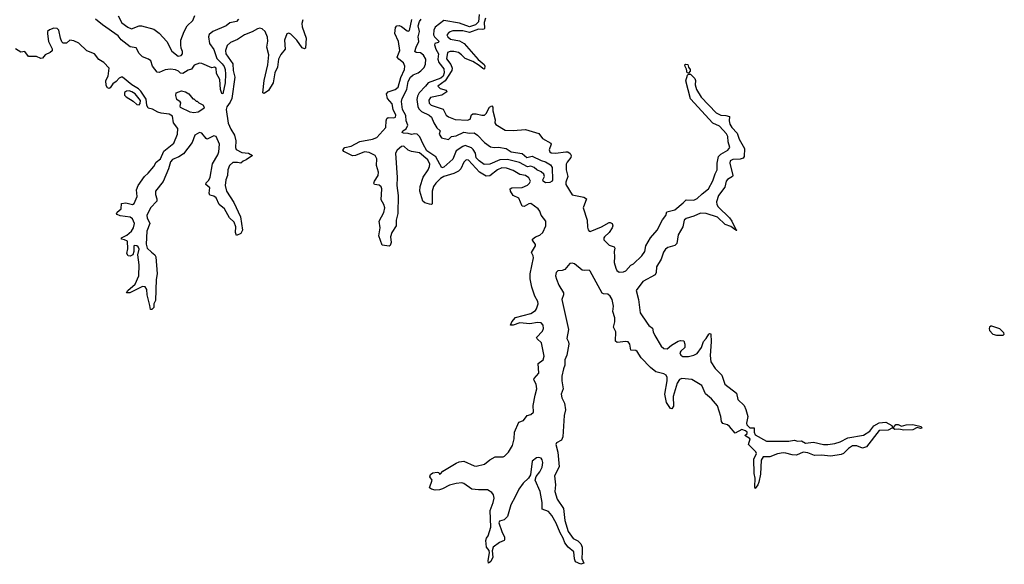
# Model space of a CAD drawing. Extents: x 2528690 to 2677062, y 911844 to 1023253.
# Tile 85 of 145: x 2611165 to 2619986, y 956092 to 960970. Entities that reach past the tile are written whole.
import ezdxf

# ---------------------------------------------------------------- set-up
doc = ezdxf.new("R2010")
doc.units = 0

msp = doc.modelspace()

# ---------------------------------------------------------------- linework, layer by layer
at = {"layer": '0CON10XD'}
for points in [[(2613124.2, 960975), (2613108, 960955), (2613047.7, 960942.3), (2613015, 960916.2), (2612895, 960862.7), (2612862.2, 960837.8), (2612855.5, 960815), (2612865.6, 960755.6), (2612905, 960702.9), (2612931.8, 960621.8), (2612978.9, 960575), (2612995, 960550), (2613005.8, 960525), (2613007.7, 960482.3), (2613004.4, 960405), (2612985, 960306.7), (2612975, 960307.5), (2612965, 960343.3), (2612957.8, 960435), (2612927.7, 960487.7), (2612923.3, 960535), (2612910, 960545), (2612885, 960537.5), (2612795, 960578.2), (2612775, 960580), (2612728.3, 960561.7), (2612703.1, 960526.9), (2612675, 960519.2), (2612625, 960489.2), (2612605, 960491.8), (2612587.8, 960507.8), (2612559.8, 960519.8), (2612516.8, 960526.8), (2612468.5, 960521.5), (2612415, 960496.9), (2612395, 960500.3), (2612353, 960555), (2612340.8, 960600.8), (2612317.4, 960617.4), (2612265, 960638.2), (2612235, 960667.5), (2612208.3, 960718.3), (2612155, 960725.5), (2612075, 960789.2), (2612046.5, 960826.5), (2611906, 960925), (2611845, 960973.1)], [(2612046.1, 961005), (2612081.1, 960941.1), (2612132, 960902), (2612165, 960888.9), (2612235, 960914.4), (2612255, 960915.5), (2612365, 960885.6), (2612415, 960848.1), (2612483.3, 960775), (2612527.9, 960687.9), (2612585, 960643.1), (2612612, 960648), (2612624.4, 960665), (2612624.4, 960685), (2612611.5, 960715), (2612607.9, 960745), (2612608.8, 960785), (2612637.1, 960865), (2612665, 960915.6), (2612716, 960964), (2612733.7, 961006.3)], [(2613700, 960970), (2613691.5, 960935), (2613694.7, 960904.7), (2613730, 960805), (2613725.7, 960714.3), (2613715, 960709.2), (2613695, 960719.2), (2613647.2, 960787.2), (2613595, 960841.2), (2613575, 960850.5), (2613556.4, 960843.6), (2613537.1, 960785), (2613541.8, 960705), (2613505, 960659.4), (2613484.3, 960615.7), (2613474.7, 960545.3), (2613451.3, 960495), (2613435.8, 960405), (2613393.9, 960336.1), (2613355, 960310), (2613342.5, 960315), (2613354.4, 960425.6), (2613388, 960565), (2613397.4, 960655), (2613377.7, 960725), (2613388.1, 960778.1), (2613385, 960813.8), (2613363.8, 960865), (2613338.3, 960888.3), (2613315, 960893.3), (2613295, 960889.2), (2613248, 960862), (2613177.5, 960835), (2613116.7, 960793.3), (2613054, 960765), (2613022.4, 960737.6), (2613007.6, 960695), (2613011.5, 960665), (2613074.7, 960574.7), (2613076, 960515), (2613091.5, 960455), (2613064.8, 960265), (2613050.1, 960229.9), (2613021.4, 960188.6), (2613014.4, 960165.6), (2613032, 960042), (2613055, 959988.5), (2613087.6, 959935), (2613099.5, 959885), (2613097.1, 959825), (2613105, 959807.5), (2613155, 959780.7), (2613215.4, 959775.4), (2613251.2, 959755), (2613195, 959714), (2613166, 959704), (2613145, 959684.5), (2613115, 959692), (2613075, 959692.3), (2613043.3, 959665), (2613029.4, 959625), (2613027.6, 959575), (2613010.6, 959535), (2613005.3, 959485), (2613017.5, 959435), (2613082.6, 959332.6), (2613142.1, 959205), (2613161.4, 959085), (2613146.2, 959053.8), (2613108.3, 959038.3), (2613099.4, 959065), (2613100.6, 959115), (2613085.8, 959155), (2613045, 959195.8), (2612999.6, 959275), (2612950.5, 959315), (2612923.9, 959375), (2612905, 959390), (2612868.7, 959398.7), (2612863.1, 959415), (2612867.1, 959465), (2612831.9, 959495), (2612835, 959508), (2612857.9, 959532.1), (2612871.9, 959558.1), (2612891.1, 959678.9), (2612938.3, 959758.3)], [(2617096.1, 957756.1), (2617075, 957746.8), (2617055.3, 957715), (2617020.4, 957595), (2617021.9, 957508.1), (2617006.4, 957483.6), (2616995, 957486.7), (2616960.6, 957540.6), (2616943.8, 957615), (2616966.2, 957735), (2616964.7, 957765), (2616955.9, 957785), (2616935, 957798.9), (2616865, 957814.7), (2616815.3, 957855), (2616731.2, 957941.2), (2616695, 957998.7), (2616683.7, 958006.3), (2616640.9, 958010.9), (2616630.7, 958065), (2616615, 958084.5), (2616595, 958087.3), (2616518.3, 958078.3), (2616501.8, 958091.8), (2616504.3, 958175), (2616485.5, 958215), (2616497.4, 958265), (2616495, 958298.8), (2616478.6, 958355), (2616484.8, 958405.2), (2616472.4, 958465), (2616455, 958494.7), (2616435, 958511), (2616394.2, 958514.2), (2616381.4, 958521.4), (2616275, 958718.4), (2616265, 958725.2), (2616225, 958722.7), (2616205, 958727.8), (2616135, 958784.3), (2616115, 958789.1), (2616094.6, 958785.4), (2616047.3, 958732.7), (2616025, 958724.4), (2615985, 958721.7), (2615969.8, 958705), (2615965.2, 958675), (2615973.5, 958645), (2615995, 958592.1), (2616035.9, 958525), (2616037.2, 958505), (2616021.2, 958465), (2616082.7, 958195), (2616065.6, 958115), (2616080.9, 958085), (2616083.1, 958065), (2616065.4, 957965), (2616049.3, 957925), (2616047.5, 957875), (2616035, 957844), (2616022.3, 957777.7), (2616020.5, 957735), (2616034.6, 957665), (2616015.4, 957615), (2616021.8, 957581.8), (2616046.2, 957535), (2616055.6, 957475), (2616041.8, 957425), (2616031.1, 957235), (2616017.1, 957205), (2615975, 957180.9), (2615967.5, 957165), (2615986.1, 957096.1), (2615997.9, 956965), (2615956.5, 956885), (2615964.4, 956805), (2615958.6, 956745), (2615979.4, 956675), (2616035, 956592.5), (2616048.1, 956485), (2616077.1, 956385), (2616123.2, 956323.2), (2616165, 956302.9), (2616192, 956275), (2616204.2, 956245), (2616204, 956204), (2616199.2, 956145), (2616217.3, 956102.7), (2616192.3, 956092.3), (2616145, 956113.8), (2616135, 956140), (2616128.8, 956205), (2616077.5, 956245), (2616049.2, 956285), (2616034.4, 956325), (2616005.6, 956375), (2615972.1, 956462.1), (2615930.5, 956530.5), (2615902.5, 956565), (2615845.6, 956585.6), (2615846.6, 956645), (2615828.8, 956745), (2615781.4, 956845), (2615790.3, 956879.7), (2615825, 956920.8), (2615845, 956961.2), (2615851.9, 957005), (2615846.7, 957026.7), (2615835, 957041.8), (2615815, 957049.1), (2615795, 957044.4), (2615755.8, 957015), (2615740, 956895), (2615722, 956865), (2615675, 956818.8), (2615635.7, 956765), (2615603.5, 956696.5), (2615565.6, 956624.4), (2615535, 956520), (2615505, 956492), (2615462.7, 956477.3), (2615456.7, 956465), (2615482.5, 956385), (2615506.4, 956336.4), (2615508.7, 956311.3), (2615505, 956304.2), (2615463, 956287), (2615405, 956246.7), (2615397.9, 956212.1), (2615402, 956155), (2615385, 956117.5), (2615365, 956102.5), (2615362.5, 956125), (2615374.4, 956195), (2615370, 956215), (2615347.5, 956245), (2615341, 956305), (2615345.3, 956325), (2615361.7, 956348.3), (2615385.4, 956425), (2615380, 956575), (2615407.1, 956645), (2615414.2, 956685), (2615409.2, 956715), (2615395, 956736), (2615355, 956760), (2615275, 956759.2), (2615215, 956766.2), (2615145, 956815.8), (2615125, 956820.8), (2615076, 956816), (2615015, 956800), (2614953, 956767), (2614925, 956758.8), (2614886.4, 956756.4), (2614855, 956764), (2614837, 956777), (2614860, 956845), (2614840, 956875), (2614845, 956897.5), (2614865, 956910), (2614905, 956917.5), (2614920, 956915), (2614925, 956900), (2614935, 956902.5), (2614955, 956927.5), (2615075, 956998.8), (2615101.4, 957008.6), (2615145, 957015.8), (2615235, 956974.2), (2615255, 956970.8), (2615329.7, 956990.3), (2615375, 957028), (2615425, 957056), (2615495, 957056), (2615508.8, 957061.2), (2615545, 957098), (2615579.6, 957155), (2615594.6, 957215), (2615597.5, 957275), (2615636, 957365), (2615678.8, 957381.2), (2615710, 957425), (2615744.7, 957435.3), (2615766.9, 957455), (2615764.6, 957515), (2615781.5, 957608.5), (2615798.1, 957665), (2615791.9, 957705), (2615772.1, 957745), (2615772.5, 957755), (2615815.8, 957805), (2615809.1, 957890.9), (2615852.9, 957925), (2615863.8, 957956.2), (2615840.4, 958075), (2615800.2, 958110.2), (2615794.2, 958125), (2615849.3, 958180.7), (2615856.8, 958205), (2615853.4, 958235), (2615835, 958254.1), (2615805, 958258.3), (2615735, 958246.4), (2615646.2, 958253.8), (2615585, 958234.4), (2615562.5, 958235), (2615574.2, 958265), (2615606.1, 958303.9), (2615745, 958339.7), (2615785, 958364.7), (2615795, 958381.1), (2615808.1, 958425), (2615807.8, 958445), (2615780, 958495), (2615752.5, 958575), (2615739, 958649), (2615737.4, 958692.6), (2615767.8, 958837.8), (2615765.8, 958855.8), (2615748.5, 958885), (2615785, 958944.3), (2615786, 958955), (2615760, 958995), (2615759.4, 959005), (2615784.3, 959025), (2615825, 959041.3), (2615850, 959065), (2615878.7, 959125), (2615878.3, 959165), (2615837.7, 959217.7), (2615824.7, 959255), (2615810.7, 959275), (2615745, 959322.9), (2615725, 959320.8), (2615685, 959297.1), (2615665, 959300), (2615635, 959370), (2615584.7, 959394.7), (2615561.9, 959435), (2615560, 959455), (2615572.5, 959465), (2615665, 959468.2), (2615715, 959489.2), (2615732.1, 959505), (2615739.7, 959525), (2615726.9, 959555), (2615695, 959574.2), (2615645, 959584.7), (2615585, 959617.8), (2615525, 959640.7), (2615485, 959642.5), (2615445.8, 959624.2), (2615375, 959570.9), (2615345, 959567.1), (2615285, 959605.2), (2615185, 959711.8), (2615165, 959714.6), (2615143.5, 959695), (2615116.6, 959635), (2615096.5, 959613.5), (2615055, 959592), (2614965, 959566.6), (2614935, 959546.7), (2614891.3, 959505), (2614872.7, 959475), (2614860, 959435), (2614858.8, 959321.2), (2614853.9, 959316.1), (2614835, 959317.1), (2614795, 959330.6), (2614777.1, 959345), (2614748.9, 959435), (2614751.5, 959475), (2614779.6, 959560.4), (2614825.2, 959624.8), (2614837.2, 959655), (2614837.6, 959675), (2614821.9, 959715), (2614745, 959776.1), (2614675, 959789.5), (2614645, 959802.2), (2614605, 959836.9), (2614585, 959835.6), (2614545, 959801.1), (2614531.7, 959775), (2614546.3, 959556.3), (2614544.7, 959485), (2614554.7, 959394.7), (2614553.1, 959235), (2614536.2, 959175), (2614536.7, 959125), (2614498.5, 959065), (2614487.1, 959025), (2614491.2, 958975), (2614485, 958946.2), (2614475, 958941.2), (2614410.7, 958950.7), (2614381.9, 959035), (2614394.2, 959105), (2614384.3, 959165), (2614426.2, 959243.8), (2614435.3, 959285), (2614427.8, 959315), (2614404, 959355), (2614407.9, 959455), (2614403.3, 959473.3), (2614385, 959487.9), (2614344.7, 959494.7), (2614336.7, 959505), (2614342.1, 959525), (2614376.3, 959573.7), (2614379.7, 959605), (2614362.2, 959665), (2614364.2, 959725), (2614348.5, 959755), (2614295, 959779.8), (2614255, 959786.9), (2614172.5, 959755), (2614145, 959752), (2614068.1, 959788.1), (2614059.2, 959805), (2614076.2, 959825), (2614135, 959836.7), (2614212, 959878), (2614325, 959900.6), (2614365, 959916.2), (2614444, 960005), (2614447.3, 960065), (2614454.6, 960085.4), (2614466.7, 960093.3), (2614515, 960091.8), (2614531.7, 960098.3), (2614533.3, 960115), (2614509.1, 960165), (2614500.4, 960215), (2614459.2, 960265), (2614450, 960305), (2614465.8, 960324.2), (2614527.5, 960345), (2614555.6, 960365), (2614577.9, 960452.1), (2614612.9, 960522.9), (2614613.5, 960555), (2614603.1, 960583.1), (2614561.8, 960615), (2614546.2, 960635), (2614571.1, 960695), (2614557.8, 960775), (2614525.3, 960845), (2614531.5, 960898.5), (2614543.7, 960916.3), (2614565, 960917.9), (2614585, 960909.2), (2614635, 960870.4), (2614645, 960866.7), (2614658.1, 960871.9), (2614677.7, 960972.3)], [(2615280.7, 961015), (2615275, 960950.5), (2615247.8, 960925), (2615195, 960907.1), (2615105, 960937.8), (2614965, 960963.5), (2614886.8, 960903.2), (2614873.4, 960875), (2614872.8, 960832.8), (2614881.8, 960815), (2614922.9, 960775), (2614914.5, 960765.5), (2614883.9, 960756.1), (2614879.6, 960745), (2614891.6, 960705), (2614916.5, 960665), (2614912, 960615), (2614919, 960585), (2614965, 960529.1), (2614968.4, 960495), (2614957.3, 960465), (2614937.2, 960445), (2614825, 960405.7), (2614800.8, 960375), (2614744, 960316), (2614729.7, 960285), (2614723.7, 960255), (2614732.3, 960192.3), (2614741.8, 960171.8), (2614765, 960146.4), (2614833.3, 960115), (2614855, 960095.5), (2614873.3, 960045), (2614902.8, 960002.8), (2614930.8, 959975), (2614923.6, 959945), (2614942.4, 959912.4), (2615005, 959896.9), (2615032.5, 959925), (2615075, 959928.8), (2615145, 959963.3), (2615195, 959954.6), (2615235, 959956.9), (2615265, 959935.5), (2615329.7, 959869.7), (2615382.5, 959832.5), (2615414.5, 959825.5), (2615455, 959828.5), (2615523.3, 959815), (2615567.6, 959787.6), (2615665, 959770), (2615707, 959737), (2615755, 959746.7), (2615837.7, 959707.7), (2615875, 959697.5), (2615919.1, 959669.1), (2615936.4, 959645), (2615937.9, 959532.1), (2615935, 959522.5), (2615915, 959512.5), (2615875, 959507.5), (2615853.8, 959523.8), (2615850, 959535), (2615867.5, 959565), (2615860, 959585), (2615835, 959607.5), (2615797.5, 959625), (2615775, 959646.7), (2615745, 959656.7), (2615715, 959653.3), (2615641.7, 959691.7), (2615535, 959716.9), (2615466.5, 959713.5), (2615375, 959676), (2615325, 959673.1), (2615282, 959705), (2615255, 959734), (2615247.5, 959775), (2615228.6, 959808.6), (2615211.6, 959821.6), (2615155, 959842.2), (2615135, 959835.4), (2615075.7, 959795), (2615045, 959720), (2614965, 959649.5), (2614945, 959644.4), (2614892.2, 959742.2), (2614812, 959795), (2614780, 959855), (2614749.7, 959919.7), (2614725, 959943.6), (2614705, 959948.9), (2614675, 959941.5), (2614645, 959950.9), (2614602.6, 959952.6), (2614590.5, 959960.5), (2614596.7, 959975), (2614627.5, 959992.5), (2614640.4, 960025), (2614627.2, 960065), (2614622.6, 960112.6), (2614594.8, 960165), (2614583.7, 960236.4), (2614591.8, 960265), (2614633.8, 960345), (2614644.7, 960415), (2614666.8, 960455), (2614688.5, 960475), (2614735, 960492.8), (2614759, 960511), (2614787.7, 960542.3), (2614799.2, 960570.8), (2614803.8, 960615), (2614783.1, 960653.1), (2614755, 960674.2), (2614715.6, 960675.6), (2614703.1, 960685), (2614715.8, 960725), (2614741.9, 960775), (2614734.2, 960815), (2614747.6, 960865), (2614734.8, 960915), (2614745, 960952.5), (2614762.4, 960975)], [(2615337.4, 960985), (2615326.8, 960945), (2615328.9, 960895), (2615324.5, 960885.5), (2615315, 960880.6), (2615275, 960884.8), (2615195, 960856.2), (2615135, 960868.9), (2615045, 960870.6), (2615011.6, 960858.4), (2614990.9, 960835), (2614998.8, 960815), (2615025, 960795.8), (2615105, 960781.6), (2615147.8, 960757.8), (2615273.1, 960613.1), (2615325, 960568.6), (2615331.5, 960555), (2615329.1, 960530.9), (2615325, 960526.2), (2615315, 960531.4), (2615280.6, 960560.6), (2615225, 960594.1), (2615155, 960620.8), (2615122.8, 960655), (2615095, 960674.7), (2615055, 960684.3), (2615020, 960685), (2614997.3, 960675), (2614988.3, 960618.3), (2615028.4, 960568.4), (2615038.9, 960535), (2615036.7, 960515), (2614977.4, 960422.6), (2614910.5, 960375), (2614932.2, 960355), (2614985, 960339.2), (2614991.8, 960325), (2614945, 960294.7), (2614845, 960273.3), (2614830.2, 960249.8), (2614832.9, 960222.9), (2614851.4, 960205), (2614958.4, 960168.4), (2614985, 960116), (2615005, 960100.6), (2615065, 960076), (2615175, 960069.1), (2615200.9, 960079.1), (2615212.9, 960117.1), (2615225, 960126.7), (2615255, 960128.2), (2615305, 960114.1), (2615328.1, 960115), (2615345, 960130.9), (2615372.4, 960187.6), (2615395, 960197.9), (2615403.6, 960185), (2615404, 960155), (2615423.1, 960073.1), (2615422.2, 960045), (2615430.2, 960030.2), (2615515, 959980.6), (2615585, 959977.5), (2615695, 959985.4), (2615815, 959951.1), (2615848.1, 959905), (2615922.9, 959865), (2615925.5, 959855), (2615908.5, 959805), (2615915.4, 959785.4), (2615927.4, 959777.4), (2615964.7, 959774.7), (2616057.8, 959787.8), (2616075.3, 959785.3), (2616095, 959771.1), (2616104.6, 959755), (2616103.6, 959735), (2616068.8, 959695), (2616061.2, 959675), (2616059.2, 959625), (2616073.8, 959565), (2616056.8, 959515), (2616057.8, 959495), (2616115, 959400.4), (2616219.7, 959379.7), (2616241.9, 959365), (2616211.6, 959285), (2616249.4, 959175), (2616251.1, 959111.1), (2616257.5, 959087.5), (2616265, 959076.2), (2616275, 959074.2), (2616375.8, 959115), (2616445, 959152.2), (2616455, 959154.3), (2616472, 959145), (2616479.4, 959125), (2616473.5, 959105), (2616446.3, 959063.7), (2616404.5, 959025), (2616397.5, 959015), (2616397.2, 958997.2), (2616445, 958950), (2616490.8, 958935), (2616495.6, 958925), (2616489.3, 958895), (2616494.7, 958845), (2616490.8, 958795), (2616503.8, 958745), (2616514.5, 958725), (2616535, 958709.1), (2616575, 958711.6), (2616595, 958721.8), (2616639.3, 958770.7), (2616665, 958784.2), (2616739.4, 958855), (2616766.5, 958895), (2616774.2, 958945.8), (2616814.8, 959015.2), (2616876.9, 959085), (2616922, 959178), (2616952.2, 959215), (2616962, 959248), (2617035, 959267.3), (2617109.8, 959330.2), (2617135, 959357.5), (2617203.6, 959353.6), (2617235, 959367.9), (2617278.5, 959411.5), (2617336, 959455), (2617375.5, 959525.5), (2617395, 959590.6), (2617412.1, 959625), (2617414.2, 959685.8), (2617425.3, 959744.7), (2617445, 959764.6), (2617509.8, 959800.2), (2617526.6, 959825), (2617511.3, 959875), (2617507.6, 959925), (2617497, 959947), (2617435.2, 960015.2), (2617374, 960044), (2617175, 960260), (2617133.3, 960423.3), (2617146.2, 960473.8), (2617155, 960482.5), (2617175, 960482.5), (2617214.1, 960444.1), (2617219.2, 960425), (2617215.7, 960385), (2617226.9, 960345), (2617270, 960275), (2617402.9, 960135), (2617445, 960113.5), (2617491.7, 960111.7), (2617525, 960103.3), (2617520.4, 960065), (2617527.9, 960035), (2617545.5, 960005), (2617593, 959953), (2617611.2, 959901.2), (2617657.1, 959815), (2617654.5, 959745), (2617645, 959730), (2617619.7, 959720.2), (2617552.1, 959717.9), (2617530.5, 959705), (2617527.7, 959685), (2617554.5, 959575), (2617549.4, 959565), (2617505, 959539.6), (2617492.8, 959525), (2617480.7, 959469.3), (2617425.9, 959395), (2617407.3, 959337.3), (2617410, 959315), (2617422.7, 959292.7), (2617524.3, 959195), (2617545.7, 959165), (2617581.7, 959091.7), (2617590, 959085), (2617585, 959082.5), (2617571.7, 959091.7), (2617536.9, 959116.9), (2617485, 959135.8), (2617415, 959200.7), (2617315.5, 959235.5), (2617263.3, 959236.7), (2617205, 959208.8), (2617135, 959188.5), (2617117.8, 959175), (2617105.3, 959115), (2617065, 959042), (2617050.9, 958965), (2617032.7, 958947.3), (2616971.5, 958928.5), (2616951.2, 958915), (2616933.3, 958886.7), (2616911.2, 958825), (2616870, 958755), (2616866.1, 958705), (2616856.3, 958683.6), (2616747.8, 958625), (2616686.1, 958545), (2616707.8, 958465), (2616722.5, 958345), (2616785, 958251.8), (2616800.8, 958230.8), (2616835, 958208.6), (2616839.4, 958175), (2616855, 958140.5), (2616910, 958045), (2616935, 958026), (2616965, 958022.5), (2617002.5, 958055), (2617065, 958090), (2617085, 958096.7), (2617113, 958093), (2617123.3, 958065), (2617123.8, 958035), (2617087.4, 958002.6), (2617078.1, 957985), (2617088.1, 957965), (2617106.2, 957953.8), (2617155, 957953.3), (2617205.2, 957964.8), (2617235, 957981.2), (2617273.9, 958035), (2617292.1, 958087.9), (2617315.8, 958115), (2617337, 958153), (2617345, 958160), (2617355, 958157.5), (2617360.4, 958085), (2617351.5, 957961.5), (2617357.1, 957905), (2617395.7, 957845), (2617456.2, 957785), (2617481.2, 957705), (2617587.5, 957625), (2617597.4, 957567.4), (2617655, 957514.2), (2617670.8, 957479.2), (2617688.2, 957415), (2617677.3, 957355), (2617680.2, 957340.2), (2617705, 957315.4), (2617743.3, 957313.3), (2617743.2, 957275), (2617753.2, 957253.2), (2617855, 957194.7), (2618055, 957194.4), (2618103, 957203), (2618135.8, 957195.8), (2618167.9, 957197.9), (2618205, 957178.1), (2618275, 957185.8), (2618365.5, 957165.5), (2618405, 957164.5), (2618466.1, 957173.9), (2618515, 957190), (2618585, 957225.6), (2618725, 957248.8), (2618780, 957285), (2618817.5, 957332.5), (2618865, 957358.8), (2618925, 957363.8), (2618976.5, 957336.5), (2618985, 957320), (2618995, 957320), (2619015, 957342.9), (2619035, 957344.3), (2619065, 957328.8), (2619105, 957340), (2619165, 957345.8), (2619240, 957325), (2619247, 957313), (2619235, 957310), (2619205, 957317.5), (2619165, 957296.7), (2619085, 957292.9), (2619041.7, 957301.7), (2619005, 957300), (2618985, 957313.3), (2618945, 957294.6), (2618865, 957290), (2618750.6, 957145), (2618715, 957133.2), (2618663.5, 957153.5), (2618627, 957153), (2618590.1, 957129.9), (2618544, 957085), (2618524.5, 957075.5), (2618431.4, 957061.4), (2618345, 957070.3), (2618285, 957067.1), (2618225, 957091.1), (2618182.4, 957097.6), (2618125, 957070.9), (2618085, 957072.5), (2618028.8, 957088.8), (2618005, 957089.4), (2617955, 957081.4), (2617885, 957056.1), (2617825, 957054.3), (2617805.8, 957024.2), (2617800.8, 956899.2), (2617785, 956827.5), (2617777.4, 956802.6), (2617755, 956770), (2617750, 956785), (2617754.6, 956865), (2617744.3, 956904.3), (2617740.8, 957035), (2617766.8, 957085), (2617759.4, 957099.4), (2617694.6, 957164.6), (2617710, 957215), (2617662.1, 957245), (2617680.9, 957265), (2617682.9, 957275), (2617667.6, 957287.6), (2617635, 957299.7), (2617575, 957265.8), (2617525, 957325.6), (2617505, 957340), (2617465, 957352.5), (2617452.5, 957372.5), (2617447.3, 957415), (2617415, 957510.8), (2617362.7, 957575), (2617310, 957620), (2617275, 957692.2), (2617185, 957748.4), (2617096.1, 957756.1)], [(2612938.3, 959758.3), (2612949.6, 959785), (2612954.8, 959855), (2612925, 959924), (2612905, 959928.6), (2612845, 959901.2), (2612835, 959906.4), (2612797.5, 959955), (2612775, 959959), (2612734.3, 959935), (2612709.6, 959870.4), (2612631.9, 959768.1), (2612589.1, 959740.9), (2612535, 959718.2), (2612515, 959695.8), (2612499, 959635), (2612449.3, 959520.7), (2612382.3, 959435), (2612380.8, 959405), (2612393.4, 959365), (2612392.2, 959345), (2612337.8, 959285), (2612304.7, 959215), (2612307.3, 959195), (2612331.8, 959145), (2612302.6, 959075), (2612298.2, 958958.2), (2612306.3, 958925), (2612345, 958888.7), (2612374.5, 958865), (2612384.6, 958845), (2612395.3, 958695), (2612385.8, 958644.2), (2612380, 958455), (2612367.1, 958425), (2612365, 958392.5), (2612347.1, 958372.9), (2612335, 958374), (2612331.1, 958411.1), (2612305.6, 958504.4), (2612302.4, 958552.4), (2612287.7, 958577.7), (2612265, 958578.9), (2612151.2, 958525), (2612122, 958525), (2612134.2, 958545.8), (2612197.7, 958602.3), (2612230.8, 958675), (2612233.5, 958775), (2612223.1, 958865), (2612234.8, 958915), (2612226.4, 958935), (2612215, 958944.1), (2612195, 958948.9), (2612187.1, 958945), (2612188, 958895), (2612178.6, 958865), (2612155, 958851.1), (2612136.2, 958855), (2612125.6, 958875), (2612132.5, 958917.5), (2612130, 958985), (2612105, 958999.2), (2612077.5, 959005), (2612077.5, 959015), (2612125, 959040), (2612165.6, 959075), (2612185.3, 959104.7), (2612191.8, 959145), (2612176.1, 959185), (2612155, 959202), (2612065, 959214), (2612038, 959225), (2612032.5, 959235), (2612037.5, 959245), (2612072.2, 959275), (2612076.2, 959323.8), (2612115, 959330), (2612175, 959314.5), (2612190, 959325), (2612217.3, 959385), (2612212.5, 959447.5), (2612225.5, 959485), (2612283.6, 959565), (2612315.8, 959594.2), (2612365, 959654.8), (2612387, 959693), (2612426, 959725), (2612456.2, 959793.8), (2612544.6, 959865), (2612577.9, 959945), (2612580.6, 959995), (2612543.5, 960045), (2612533.8, 960105), (2612503.1, 960123.1), (2612433.2, 960133.2), (2612400.8, 960140.8), (2612355, 960169.2), (2612315, 960177.5), (2612304.5, 960204.5), (2612297.5, 960257.5), (2612249.5, 960329.5), (2612229.2, 960349.2), (2612170.2, 960385), (2612085.1, 960455.1), (2612073.5, 960456.5), (2612055, 960445.9), (2612028.4, 960415), (2611998.5, 960395), (2611975, 960360), (2611965, 960354.3), (2611950.1, 960360.1), (2611939.4, 960379.4), (2611937.7, 960425), (2611956.4, 960465), (2611967.2, 960535), (2611917.8, 960587.8), (2611874.8, 960614.8), (2611835.2, 960665.2), (2611765, 960691.3), (2611695, 960760.9), (2611651, 960781), (2611615, 960786.8), (2611585, 960760.6), (2611555, 960758.7), (2611542.7, 960772.7), (2611529.9, 960805), (2611516, 960876), (2611500.9, 960890.9), (2611469.2, 960895), (2611430.3, 960879.7), (2611414.6, 960865), (2611412.5, 960842.5), (2611423.8, 960773.8), (2611455, 960707.5), (2611455, 960690), (2611437.5, 960675), (2611394.2, 960655.8), (2611368.8, 960625), (2611355, 960620.8), (2611315, 960639.2), (2611245, 960639.2), (2611210, 960685), (2611175, 960680), (2611128.3, 960708.3)], [(2617155, 960490), (2617143.9, 960493.9), (2617137, 960527), (2617125, 960550), (2617123, 960567), (2617128.3, 960571.7), (2617149.3, 960569.3), (2617157.5, 960545), (2617172.5, 960525), (2617170.7, 960509.3), (2617155, 960490)], [(2612725, 960137.1), (2612690.7, 960140.7), (2612605, 960183.8), (2612601.2, 960195), (2612608.8, 960225), (2612603.3, 960235), (2612573.3, 960255), (2612562.3, 960292.3), (2612566.2, 960315), (2612615, 960333.8), (2612650, 960325), (2612680, 960305), (2612715, 960260), (2612725, 960260), (2612745, 960240), (2612755, 960240), (2612770, 960225), (2612806.4, 960206.4), (2612816.7, 960185), (2612813.3, 960175), (2612765, 960142.5), (2612725, 960137.1)], [(2612235, 960205.9), (2612245, 960220.6), (2612246, 960246), (2612199.7, 960305), (2612169.3, 960325), (2612145, 960331.4), (2612121.2, 960328.8), (2612103.4, 960316.6), (2612104.1, 960295), (2612118.6, 960278.6), (2612180, 960240), (2612215, 960209.2), (2612235, 960205.9)], [(2619915, 958144.6), (2619975, 958144.7), (2619985.5, 958154.5), (2619982.2, 958165), (2619945, 958201.2), (2619875, 958225.3), (2619864.3, 958225.7), (2619853.1, 958216.9), (2619848.9, 958205), (2619853, 958185), (2619884.2, 958154.2), (2619915, 958144.6)]]:
    msp.add_lwpolyline(points, dxfattribs=at)

doc.saveas('drawing.dxf')
